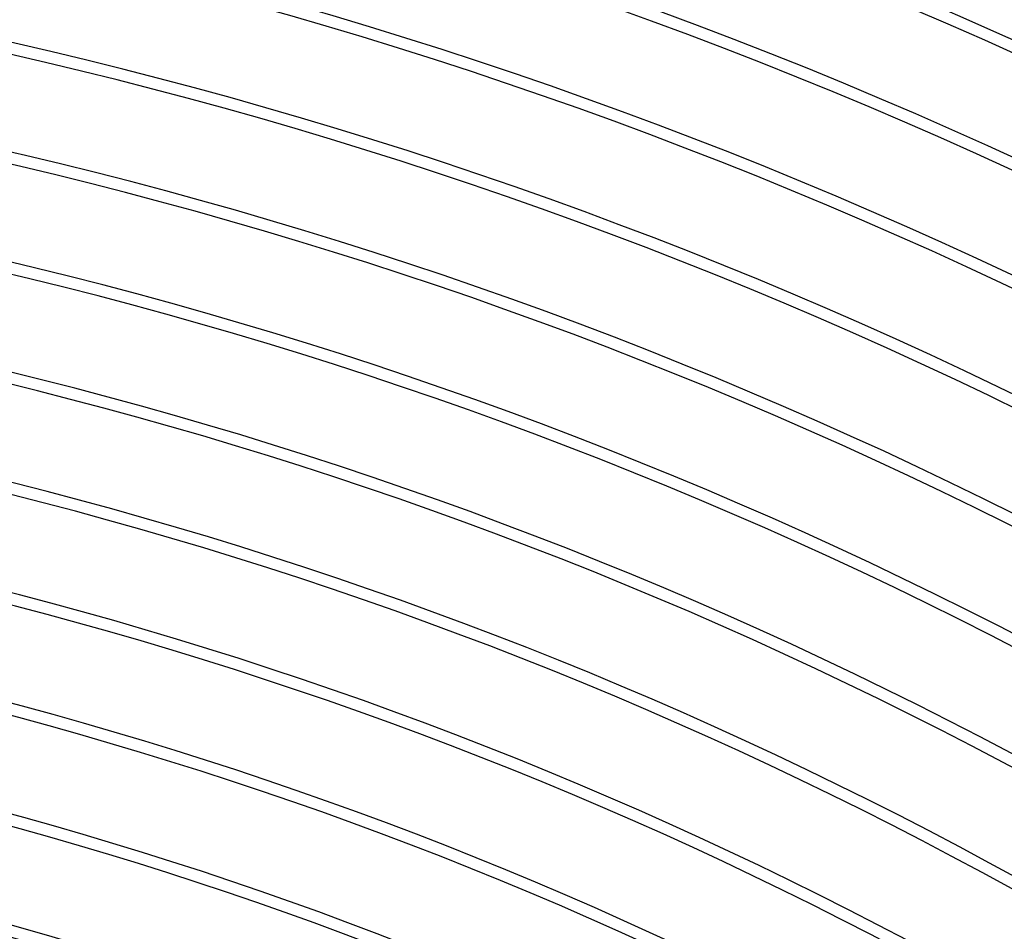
# Model space of a CAD drawing. Header units: millimetres. Extents: x -280 to 280, y -247 to 247.
# Tile 80 of 85: x 43 to 85, y 152 to 191. Entities that reach past the tile are written whole.
import ezdxf

# ---------------------------------------------------------------- set-up
doc = ezdxf.new("R2010")
doc.units = ezdxf.units.MM
doc.layers.add('THICK', color=7, linetype='Continuous')

msp = doc.modelspace()

# ---------------------------------------------------------------- linework, layer by layer
at = {"layer": 'THICK'}
for radius, start, end in [(217, 60.37703, 119.62299), (216.5, 60.52932, 119.4707), (212.5, 60.40751, 119.59251), (212, 60.54055, 119.45947), (208, 60.43668, 119.56334), (207.5, 60.55224, 119.44772), (203.5, 60.46481, 119.53521), (203, 60.5645, 119.43552), (199, 60.49214, 119.50788), (198.5, 60.57728, 119.42268), (194.5, 60.51878, 119.48124), (194, 60.59069, 119.40933), (190, 60.54485, 119.45511), (189.5, 60.60473, 119.39529), (185.5, 60.57052, 119.4295), (185, 60.61945, 119.38057), (181, 60.59579, 119.40418), (180.5, 60.63486, 119.36516), (176.5, 60.62077, 119.37925), (176, 60.65108, 119.34888), (172, 60.64546, 119.3545), (171.5, 60.66821, 119.33181), (167.5, 60.66999, 119.33003), (167, 60.6862, 119.31382), (163, 60.69428, 119.30568), (162.5, 60.70522, 119.2948), (158.5, 60.71846, 119.28156), (158, 60.72528, 119.27474), (154, 60.74246, 119.2575), (153.5, 60.74653, 119.25343)]:
    msp.add_arc((0, 0), radius, start, end, dxfattribs=at)

doc.saveas('drawing.dxf')
